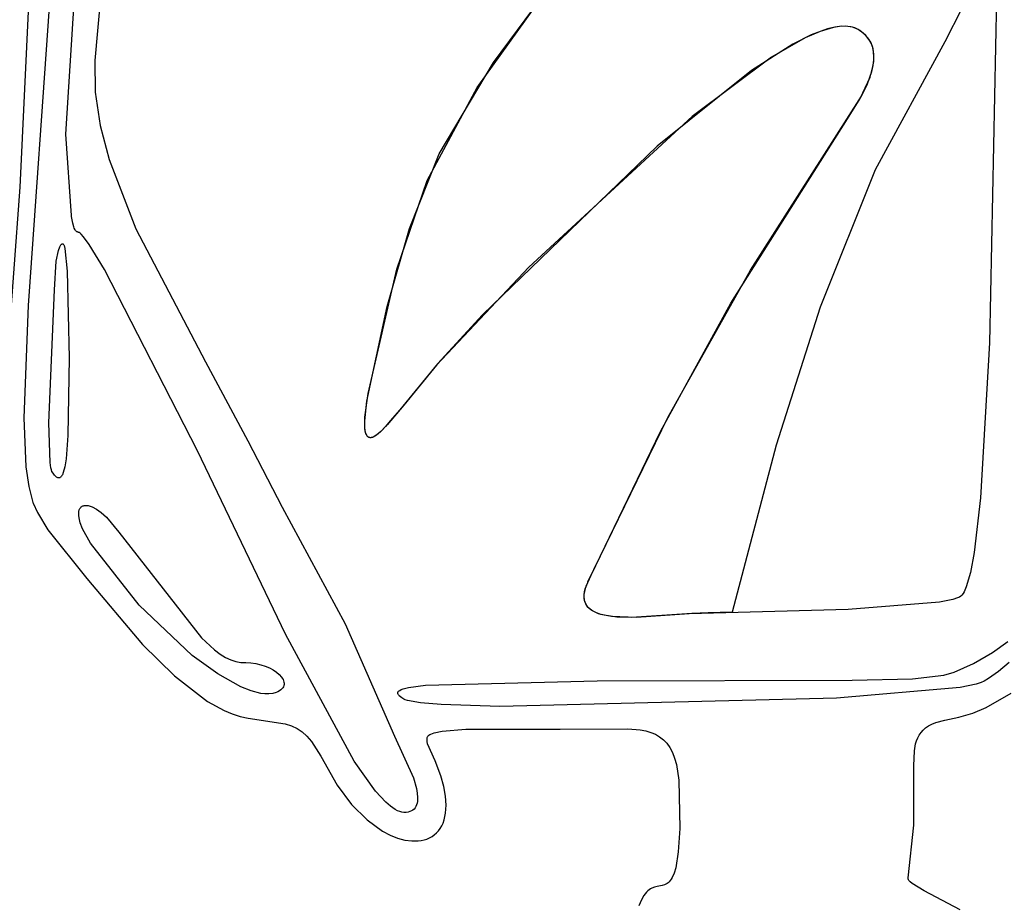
# Model space of a CAD drawing. Extents: x -74.1 to 10.8, y -36.7 to 44.6.
# Tile 174 of 199: x -25.6 to -23.8, y 2.2 to 3.9. Entities that reach past the tile are written whole.
import ezdxf

# ---------------------------------------------------------------- set-up
doc = ezdxf.new("R2010")
doc.units = 0

msp = doc.modelspace()

# ---------------------------------------------------------------- linework, layer by layer
at = {"layer": 'Layer 1', "color": 7, "linetype": 'CONTINUOUS'}
for p, q in [((-25.455363, 4.127295), (-25.481772, 3.830707)), ((-25.621826, 3.593118), (-25.597918, 4.091968)), ((-24.733707, 3.827019), (-24.581275, 4.033009)), ((-24.764536, 3.780105), (-24.592509, 4.01877)), ((-23.788069, 4.023345), (-23.803147, 3.300968)), ((-25.562071, 4.003474), (-25.60655, 3.370581)), ((-25.536268, 3.692482), (-25.516308, 4.002797)), ((-23.855222, 3.928234), (-23.886631, 3.865596)), ((-24.120622, 3.885284), (-24.148639, 3.873267)), ((-24.106734, 3.889845), (-24.137406, 3.878473)), ((-24.095584, 3.892617), (-24.120622, 3.885284)), ((-24.092932, 3.893137), (-24.106734, 3.889845)), ((-24.084286, 3.894398), (-24.095584, 3.892617)), ((-24.080238, 3.89473), (-24.092932, 3.893137)), ((-24.073857, 3.894855), (-24.084286, 3.894398)), ((-24.068714, 3.894544), (-24.080238, 3.89473)), ((-24.06434, 3.893935), (-24.073857, 3.894855)), ((-24.063412, 3.89376), (-24.068714, 3.894544)), ((-24.059935, 3.892943), (-24.06434, 3.893935)), ((-24.058425, 3.892503), (-24.063412, 3.89376)), ((-24.055775, 3.891588), (-24.059935, 3.892943)), ((-24.053763, 3.890762), (-24.058425, 3.892503)), ((-24.051863, 3.889863), (-24.055775, 3.891588)), ((-24.049505, 3.888572), (-24.053763, 3.890762)), ((-24.046458, 3.886718), (-24.051863, 3.889863)), ((-24.039835, 3.881898), (-24.049505, 3.888572)), ((-24.042264, 3.883811), (-24.046458, 3.886718)), ((-24.035064, 3.877497), (-24.042264, 3.883811)), ((-24.035787, 3.878229), (-24.039835, 3.881898)), ((-24.171749, 3.861237), (-24.24942, 3.81167)), ((-24.148639, 3.873267), (-24.212278, 3.83682)), ((-24.137406, 3.878473), (-24.171749, 3.861237)), ((-24.032241, 3.874353), (-24.035787, 3.878229)), ((-24.029372, 3.870563), (-24.035064, 3.877497)), ((-24.029179, 3.87028), (-24.032241, 3.874353)), ((-24.025096, 3.863065), (-24.029372, 3.870563)), ((-24.026584, 3.866022), (-24.029179, 3.87028)), ((-24.02444, 3.861588), (-24.026584, 3.866022)), ((-24.022146, 3.855058), (-24.025096, 3.863065)), ((-24.022727, 3.85699), (-24.02444, 3.861588)), ((-23.886631, 3.865596), (-24.017376, 3.625515)), ((-24.021431, 3.852238), (-24.022727, 3.85699)), ((-24.020431, 3.846599), (-24.022146, 3.855058)), ((-24.020014, 3.842314), (-24.021431, 3.852238)), ((-24.019859, 3.837742), (-24.020431, 3.846599)), ((-25.481772, 3.830707), (-25.481054, 3.771044)), ((-24.835583, 3.655549), (-24.733707, 3.827019)), ((-24.212278, 3.83682), (-24.360649, 3.725762)), ((-24.021786, 3.819062), (-24.020341, 3.828545)), ((-24.021405, 3.821084), (-24.020052, 3.831901)), ((-24.020341, 3.828545), (-24.019859, 3.837742)), ((-24.020052, 3.831901), (-24.020014, 3.842314)), ((-24.24942, 3.81167), (-24.426525, 3.66962)), ((-24.031981, 3.787058), (-24.023937, 3.809948)), ((-24.027198, 3.799464), (-24.021786, 3.819062)), ((-24.023937, 3.809948), (-24.021405, 3.821084)), ((-24.045573, 3.759299), (-24.027198, 3.799464)), ((-25.481054, 3.771044), (-25.471705, 3.708906)), ((-24.858078, 3.605107), (-24.764536, 3.780105)), ((-24.043079, 3.763909), (-24.031981, 3.787058)), ((-24.251511, 3.437386), (-24.043079, 3.763909)), ((-24.069172, 3.720817), (-24.045573, 3.759299)), ((-24.360649, 3.725762), (-24.667187, 3.442874)), ((-24.288477, 3.375163), (-24.069172, 3.720817)), ((-25.471705, 3.708906), (-25.455029, 3.645012)), ((-25.525652, 3.539752), (-25.536268, 3.692482)), ((-24.426525, 3.66962), (-24.754357, 3.353607)), ((-25.455029, 3.645012), (-25.404926, 3.51484)), ((-24.891482, 3.515448), (-24.835583, 3.655549)), ((-24.017376, 3.625515), (-24.120763, 3.367968)), ((-24.914884, 3.439271), (-24.858078, 3.605107)), ((-25.64561, 3.269951), (-25.621826, 3.593118)), ((-25.525574, 3.539423), (-25.525652, 3.539752)), ((-25.525448, 3.538932), (-25.525574, 3.539423)), ((-25.5252, 3.537836), (-25.525448, 3.538932)), ((-25.52299, 3.525536), (-25.5252, 3.537836)), ((-25.521286, 3.51876), (-25.52299, 3.525536)), ((-25.520164, 3.515683), (-25.521286, 3.51876)), ((-25.518817, 3.51299), (-25.520164, 3.515683)), ((-25.518048, 3.51183), (-25.518817, 3.51299)), ((-25.51721, 3.510815), (-25.518048, 3.51183)), ((-25.516299, 3.509963), (-25.51721, 3.510815)), ((-25.404926, 3.51484), (-25.274277, 3.265099)), ((-24.933373, 3.368939), (-24.891482, 3.515448)), ((-25.515309, 3.509291), (-25.516299, 3.509963)), ((-25.514784, 3.509028), (-25.515309, 3.509291)), ((-25.514238, 3.508815), (-25.514784, 3.509028)), ((-25.51367, 3.508656), (-25.514238, 3.508815)), ((-25.513455, 3.508613), (-25.51367, 3.508656)), ((-25.512756, 3.508407), (-25.513455, 3.508613)), ((-25.512009, 3.508081), (-25.512756, 3.508407)), ((-25.511213, 3.507637), (-25.512009, 3.508081)), ((-25.509478, 3.506399), (-25.511213, 3.507637)), ((-25.507557, 3.504701), (-25.509478, 3.506399)), ((-25.503169, 3.499968), (-25.507557, 3.504701)), ((-25.492332, 3.485417), (-25.503169, 3.499968)), ((-25.554018, 3.454226), (-25.550064, 3.474142)), ((-25.550064, 3.474142), (-25.547545, 3.480983)), ((-25.547545, 3.480983), (-25.546151, 3.483467)), ((-25.546151, 3.483467), (-25.545419, 3.484456)), ((-25.545419, 3.484456), (-25.544666, 3.485269)), ((-25.544666, 3.485269), (-25.54389, 3.485899)), ((-25.54389, 3.485899), (-25.543493, 3.486144)), ((-25.543493, 3.486144), (-25.543091, 3.486342)), ((-25.543091, 3.486342), (-25.542683, 3.486491)), ((-25.542683, 3.486491), (-25.542269, 3.486591)), ((-25.542269, 3.486591), (-25.54185, 3.486642)), ((-25.54185, 3.486642), (-25.541638, 3.486648)), ((-25.541638, 3.486648), (-25.541558, 3.486644)), ((-25.541558, 3.486644), (-25.541479, 3.48663)), ((-25.541479, 3.48663), (-25.541399, 3.486606)), ((-25.541399, 3.486606), (-25.54132, 3.486573)), ((-25.54132, 3.486573), (-25.54124, 3.48653)), ((-25.54124, 3.48653), (-25.541081, 3.486417)), ((-25.541081, 3.486417), (-25.540922, 3.486266)), ((-25.540922, 3.486266), (-25.540763, 3.486077)), ((-25.540763, 3.486077), (-25.540445, 3.485588)), ((-25.540445, 3.485588), (-25.540128, 3.48495)), ((-25.540128, 3.48495), (-25.539498, 3.483233)), ((-25.539498, 3.483233), (-25.538254, 3.478056)), ((-25.538254, 3.478056), (-25.533752, 3.435263)), ((-25.463347, 3.438156), (-25.492332, 3.485417)), ((-25.557197, 3.400061), (-25.554018, 3.454226)), ((-25.289011, 3.097935), (-25.463347, 3.438156)), ((-24.968821, 3.205578), (-24.914884, 3.439271)), ((-24.667187, 3.442874), (-24.840728, 3.258983)), ((-24.406651, 3.160857), (-24.251511, 3.437386)), ((-25.533752, 3.435263), (-25.529637, 3.272648)), ((-25.568041, 3.150747), (-25.557197, 3.400061)), ((-25.60655, 3.370581), (-25.614996, 3.159811)), ((-24.971233, 3.191387), (-24.933373, 3.368939)), ((-24.420371, 3.134253), (-24.288477, 3.375163)), ((-24.120763, 3.367968), (-24.203424, 3.108577)), ((-24.754357, 3.353607), (-24.838646, 3.261455)), ((-23.803147, 3.300968), (-23.82009, 3.009965)), ((-25.529637, 3.272648), (-25.532225, 3.127181)), ((-25.274277, 3.265099), (-25.194427, 3.116974)), ((-24.838646, 3.261455), (-24.90937, 3.175291)), ((-24.840728, 3.258983), (-24.902162, 3.183969)), ((-24.974851, 3.161369), (-24.968821, 3.205578)), ((-24.975234, 3.154208), (-24.971233, 3.191387)), ((-24.902162, 3.183969), (-24.933455, 3.147222)), ((-25.614996, 3.159811), (-25.610939, 3.068157)), ((-24.975143, 3.14293), (-24.974851, 3.161369)), ((-24.90937, 3.175291), (-24.927365, 3.154159)), ((-24.556449, 2.852058), (-24.406651, 3.160857)), ((-25.565687, 3.076499), (-25.568041, 3.150747)), ((-24.974837, 3.139284), (-24.975234, 3.154208)), ((-24.974287, 3.135474), (-24.975143, 3.14293)), ((-24.933455, 3.147222), (-24.945975, 3.13373)), ((-24.936481, 3.143822), (-24.945335, 3.134349)), ((-24.927365, 3.154159), (-24.936481, 3.143822)), ((-25.532225, 3.127181), (-25.535734, 3.08338)), ((-24.973827, 3.133295), (-24.974837, 3.139284)), ((-24.973568, 3.132293), (-24.974287, 3.135474)), ((-24.973093, 3.130739), (-24.973827, 3.133295)), ((-24.97264, 3.129516), (-24.973568, 3.132293)), ((-24.972196, 3.128501), (-24.973093, 3.130739)), ((-24.971491, 3.127175), (-24.97264, 3.129516)), ((-24.971128, 3.126602), (-24.972196, 3.128501)), ((-24.97083, 3.126177), (-24.971491, 3.127175)), ((-24.970528, 3.125785), (-24.971128, 3.126602)), ((-24.97011, 3.125299), (-24.97083, 3.126177)), ((-24.969883, 3.12506), (-24.970528, 3.125785)), ((-24.969328, 3.124545), (-24.97011, 3.125299)), ((-24.969191, 3.12443), (-24.969883, 3.12506)), ((-24.968485, 3.123919), (-24.969328, 3.124545)), ((-24.968452, 3.123897), (-24.969191, 3.12443)), ((-24.967577, 3.123424), (-24.968485, 3.123919)), ((-24.967664, 3.123464), (-24.968452, 3.123897)), ((-24.966827, 3.123132), (-24.967664, 3.123464)), ((-24.966605, 3.123064), (-24.967577, 3.123424)), ((-24.96594, 3.122905), (-24.966827, 3.123132)), ((-24.965566, 3.122844), (-24.966605, 3.123064)), ((-24.965002, 3.122785), (-24.96594, 3.122905)), ((-24.964458, 3.122766), (-24.965566, 3.122844)), ((-24.964012, 3.122775), (-24.965002, 3.122785)), ((-24.963281, 3.122835), (-24.964458, 3.122766)), ((-24.962969, 3.122876), (-24.964012, 3.122775)), ((-24.962033, 3.123054), (-24.963281, 3.122835)), ((-24.960721, 3.123425), (-24.962969, 3.122876)), ((-24.960713, 3.123427), (-24.962033, 3.123054)), ((-24.958248, 3.124451), (-24.960721, 3.123425)), ((-24.959319, 3.123959), (-24.960713, 3.123427)), ((-24.956303, 3.12551), (-24.959319, 3.123959)), ((-24.955545, 3.125975), (-24.958248, 3.124451)), ((-24.952975, 3.127739), (-24.956303, 3.12551)), ((-24.952604, 3.128016), (-24.955545, 3.125975)), ((-24.945335, 3.134349), (-24.952975, 3.127739)), ((-24.945975, 3.13373), (-24.952604, 3.128016)), ((-24.550628, 2.864707), (-24.420371, 3.134253)), ((-25.194427, 3.116974), (-25.12993, 2.992112)), ((-24.203424, 3.108577), (-24.285637, 2.795648)), ((-25.123604, 2.754001), (-25.289011, 3.097935)), ((-25.610939, 3.068157), (-25.605713, 3.030938)), ((-25.564114, 3.065971), (-25.565687, 3.076499)), ((-25.538123, 3.068162), (-25.540965, 3.057189)), ((-25.535734, 3.08338), (-25.538123, 3.068162)), ((-25.563162, 3.062181), (-25.564114, 3.065971)), ((-25.562096, 3.05944), (-25.563162, 3.062181)), ((-25.559976, 3.056127), (-25.562096, 3.05944)), ((-25.557323, 3.052603), (-25.559976, 3.056127)), ((-25.554811, 3.049944), (-25.557323, 3.052603)), ((-25.553608, 3.048944), (-25.554811, 3.049944)), ((-25.552439, 3.048169), (-25.553608, 3.048944)), ((-25.546128, 3.048346), (-25.546609, 3.048007)), ((-25.54519, 3.049203), (-25.546128, 3.048346)), ((-25.544283, 3.050304), (-25.54519, 3.049203)), ((-25.543408, 3.051651), (-25.544283, 3.050304)), ((-25.542563, 3.053246), (-25.543408, 3.051651)), ((-25.540965, 3.057189), (-25.542563, 3.053246)), ((-25.605713, 3.030938), (-25.597925, 3.00143)), ((-25.551304, 3.047619), (-25.552439, 3.048169)), ((-25.550749, 3.04743), (-25.551304, 3.047619)), ((-25.550203, 3.047298), (-25.550749, 3.04743)), ((-25.549665, 3.047223), (-25.550203, 3.047298)), ((-25.549135, 3.047207), (-25.549665, 3.047223)), ((-25.548614, 3.047249), (-25.549135, 3.047207)), ((-25.5481, 3.04735), (-25.548614, 3.047249)), ((-25.547595, 3.04751), (-25.5481, 3.04735)), ((-25.547098, 3.047729), (-25.547595, 3.04751)), ((-25.546609, 3.048007), (-25.547098, 3.047729)), ((-25.597925, 3.00143), (-25.597315, 2.999804)), ((-25.597315, 2.999804), (-25.589511, 2.982327)), ((-25.507194, 2.992742), (-25.506217, 2.993534)), ((-25.506217, 2.993534), (-25.505155, 2.994211)), ((-25.505155, 2.994211), (-25.504012, 2.994773)), ((-25.504012, 2.994773), (-25.502789, 2.995219)), ((-25.502789, 2.995219), (-25.501488, 2.995547)), ((-25.501488, 2.995547), (-25.500111, 2.995756)), ((-25.500111, 2.995756), (-25.49714, 2.995816)), ((-25.49714, 2.995816), (-25.49389, 2.995389)), ((-25.49389, 2.995389), (-25.490379, 2.994467)), ((-25.490379, 2.994467), (-25.486625, 2.993042)), ((-25.486625, 2.993042), (-25.478448, 2.988651)), ((-23.82009, 3.009965), (-23.831963, 2.907334)), ((-25.589511, 2.982327), (-25.569582, 2.94985)), ((-25.511867, 2.980638), (-25.511509, 2.984083)), ((-25.511806, 2.976777), (-25.511867, 2.980638)), ((-25.511309, 2.972508), (-25.511806, 2.976777)), ((-25.511509, 2.984083), (-25.510748, 2.987103)), ((-25.510748, 2.987103), (-25.510222, 2.988452)), ((-25.510222, 2.988452), (-25.509602, 2.989691)), ((-25.509602, 2.989691), (-25.508889, 2.99082)), ((-25.508889, 2.99082), (-25.508086, 2.991837)), ((-25.508086, 2.991837), (-25.507194, 2.992742)), ((-25.478448, 2.988651), (-25.469495, 2.98215)), ((-25.469495, 2.98215), (-25.459897, 2.973472)), ((-25.12993, 2.992112), (-25.012142, 2.773677)), ((-25.50894, 2.962777), (-25.511309, 2.972508)), ((-25.504627, 2.951514), (-25.50894, 2.962777)), ((-25.459897, 2.973472), (-25.436637, 2.945648)), ((-25.569582, 2.94985), (-25.496803, 2.858334)), ((-25.489637, 2.924648), (-25.504627, 2.951514)), ((-25.436637, 2.945648), (-25.281637, 2.747398)), ((-25.398278, 2.808336), (-25.489637, 2.924648)), ((-23.831963, 2.907334), (-23.838882, 2.869902)), ((-24.559624, 2.844446), (-24.550628, 2.864707)), ((-23.838882, 2.869902), (-23.846506, 2.842931)), ((-25.496803, 2.858334), (-25.392119, 2.735012)), ((-24.561407, 2.839003), (-24.556768, 2.851362)), ((-24.556768, 2.851362), (-24.556449, 2.852058)), ((-24.563567, 2.825425), (-24.563291, 2.829752)), ((-24.563537, 2.823363), (-24.563439, 2.828206)), ((-24.563439, 2.828206), (-24.562737, 2.833415)), ((-24.563291, 2.829752), (-24.562551, 2.83436)), ((-24.562737, 2.833415), (-24.561407, 2.839003)), ((-24.562551, 2.83436), (-24.559624, 2.844446)), ((-23.854871, 2.827326), (-23.856852, 2.825479)), ((-23.852708, 2.830112), (-23.854871, 2.827326)), ((-23.850593, 2.833651), (-23.852708, 2.830112)), ((-23.846506, 2.842931), (-23.850593, 2.833651)), ((-25.298762, 2.714148), (-25.398278, 2.808336)), ((-24.563397, 2.821369), (-24.563567, 2.825425)), ((-24.563053, 2.818875), (-24.563537, 2.823363)), ((-24.562794, 2.817578), (-24.563397, 2.821369)), ((-24.562012, 2.81473), (-24.563053, 2.818875)), ((-24.561776, 2.814043), (-24.562794, 2.817578)), ((-24.560436, 2.810916), (-24.562012, 2.81473)), ((-24.560356, 2.810757), (-24.561776, 2.814043)), ((-24.558349, 2.807421), (-24.560436, 2.810916)), ((-24.55855, 2.807712), (-24.560356, 2.810757)), ((-23.897026, 2.813935), (-24.068271, 2.800636)), ((-23.871585, 2.819223), (-23.897026, 2.813935)), ((-23.862763, 2.822224), (-23.871585, 2.819223)), ((-23.859429, 2.823819), (-23.862763, 2.822224)), ((-23.856852, 2.825479), (-23.859429, 2.823819)), ((-24.556374, 2.8049), (-24.55855, 2.807712)), ((-24.555774, 2.804232), (-24.558349, 2.807421)), ((-24.553843, 2.802313), (-24.556374, 2.8049)), ((-24.552735, 2.801339), (-24.555774, 2.804232)), ((-24.550973, 2.799943), (-24.553843, 2.802313)), ((-24.549255, 2.79873), (-24.552735, 2.801339)), ((-24.547778, 2.797783), (-24.550973, 2.799943)), ((-24.545357, 2.796391), (-24.549255, 2.79873)), ((-24.540478, 2.79406), (-24.547778, 2.797783)), ((-24.536403, 2.792481), (-24.545357, 2.796391)), ((-24.532065, 2.791081), (-24.540478, 2.79406)), ((-24.526059, 2.789514), (-24.536403, 2.792481)), ((-24.512396, 2.787106), (-24.532065, 2.791081)), ((-24.361651, 2.792802), (-24.47453, 2.78517)), ((-24.366399, 2.79247), (-24.465123, 2.785331)), ((-24.068271, 2.800636), (-24.366399, 2.79247)), ((-24.33068, 2.794299), (-24.361651, 2.792802)), ((-24.285637, 2.795648), (-24.33068, 2.794299)), ((-25.012142, 2.773677), (-24.919346, 2.562758)), ((-24.501951, 2.786028), (-24.526059, 2.789514)), ((-24.465123, 2.785331), (-24.512396, 2.787106)), ((-24.47453, 2.78517), (-24.501951, 2.786028)), ((-24.994935, 2.515602), (-25.123604, 2.754001)), ((-25.392119, 2.735012), (-25.331983, 2.675656)), ((-25.281637, 2.747398), (-25.257418, 2.724906)), ((-23.797391, 2.719742), (-23.768365, 2.74053)), ((-25.257418, 2.724906), (-25.246586, 2.716786)), ((-25.246586, 2.716786), (-25.236387, 2.710523)), ((-23.832889, 2.699109), (-23.797391, 2.719742)), ((-25.251131, 2.679453), (-25.298762, 2.714148)), ((-25.236387, 2.710523), (-25.226657, 2.705948)), ((-25.226657, 2.705948), (-25.217231, 2.702891)), ((-25.217231, 2.702891), (-25.207946, 2.701181)), ((-25.207946, 2.701181), (-25.198637, 2.700648)), ((-25.198637, 2.700648), (-25.188834, 2.700184)), ((-25.188834, 2.700184), (-25.179371, 2.698857)), ((-25.179371, 2.698857), (-25.170354, 2.696766)), ((-23.869342, 2.68278), (-23.832889, 2.699109)), ((-23.765998, 2.700807), (-23.785819, 2.684021)), ((-25.207684, 2.655211), (-25.251131, 2.679453)), ((-25.170354, 2.696766), (-25.161887, 2.694008)), ((-25.161887, 2.694008), (-25.154076, 2.690681)), ((-25.154076, 2.690681), (-25.147028, 2.686885)), ((-25.147028, 2.686885), (-25.140846, 2.682716)), ((-25.140846, 2.682716), (-25.135637, 2.678273)), ((-23.88842, 2.677461), (-23.869342, 2.68278)), ((-23.785819, 2.684021), (-23.804584, 2.670773)), ((-25.331983, 2.675656), (-25.270054, 2.628043)), ((-25.135637, 2.678273), (-25.131506, 2.673655)), ((-25.131506, 2.673655), (-25.129878, 2.67131)), ((-25.129878, 2.67131), (-25.128559, 2.668959)), ((-25.128559, 2.668959), (-25.127562, 2.666612)), ((-25.127562, 2.666612), (-25.126901, 2.664283)), ((-25.126901, 2.664283), (-25.126588, 2.661984)), ((-25.126588, 2.661984), (-25.126637, 2.659726)), ((-24.861335, 2.658275), (-24.538905, 2.666385)), ((-24.538905, 2.666385), (-24.060455, 2.667504)), ((-24.060455, 2.667504), (-23.94749, 2.670595)), ((-23.94749, 2.670595), (-23.88842, 2.677461)), ((-23.818567, 2.663317), (-23.828158, 2.660248)), ((-23.813267, 2.665828), (-23.818567, 2.663317)), ((-23.804584, 2.670773), (-23.813267, 2.665828)), ((-25.188177, 2.647522), (-25.207684, 2.655211)), ((-25.170494, 2.643062), (-25.188177, 2.647522)), ((-25.162418, 2.642107), (-25.170494, 2.643062)), ((-25.154895, 2.642036), (-25.162418, 2.642107)), ((-25.147957, 2.642875), (-25.154895, 2.642036)), ((-25.141637, 2.644648), (-25.147957, 2.642875)), ((-25.138219, 2.646129), (-25.141637, 2.644648)), ((-25.135268, 2.647749), (-25.138219, 2.646129)), ((-25.132771, 2.649497), (-25.135268, 2.647749)), ((-25.130715, 2.651361), (-25.132771, 2.649497)), ((-25.129087, 2.653328), (-25.130715, 2.651361)), ((-25.127873, 2.655386), (-25.129087, 2.653328)), ((-25.127061, 2.657523), (-25.127873, 2.655386)), ((-25.126637, 2.659726), (-25.127061, 2.657523)), ((-24.913186, 2.643704), (-24.91316, 2.644135)), ((-24.913167, 2.643267), (-24.913186, 2.643704)), ((-24.913102, 2.642825), (-24.913167, 2.643267)), ((-24.91316, 2.644135), (-24.913086, 2.644562)), ((-24.912993, 2.642378), (-24.913102, 2.642825)), ((-24.913086, 2.644562), (-24.912966, 2.644984)), ((-24.91264, 2.641469), (-24.912993, 2.642378)), ((-24.912966, 2.644984), (-24.912798, 2.6454)), ((-24.912798, 2.6454), (-24.912582, 2.645812)), ((-24.912582, 2.645812), (-24.912317, 2.646219)), ((-24.912317, 2.646219), (-24.911641, 2.647018)), ((-24.911641, 2.647018), (-24.910764, 2.647797)), ((-24.910764, 2.647797), (-24.909683, 2.648558)), ((-24.909683, 2.648558), (-24.906892, 2.650022)), ((-24.906892, 2.650022), (-24.903236, 2.651411)), ((-24.903236, 2.651411), (-24.893201, 2.653974)), ((-24.893201, 2.653974), (-24.861335, 2.658275)), ((-23.85815, 2.654291), (-24.089824, 2.633741)), ((-23.828158, 2.660248), (-23.85815, 2.654291)), ((-23.809227, 2.61652), (-23.762631, 2.643305)), ((-25.270054, 2.628043), (-25.239214, 2.611033)), ((-24.912114, 2.640539), (-24.91264, 2.641469)), ((-24.911417, 2.639588), (-24.912114, 2.640539)), ((-24.910554, 2.638616), (-24.911417, 2.639588)), ((-24.908347, 2.636609), (-24.910554, 2.638616)), ((-24.905523, 2.634514), (-24.908347, 2.636609)), ((-24.901998, 2.632264), (-24.905523, 2.634514)), ((-24.899112, 2.630963), (-24.901998, 2.632264)), ((-24.895239, 2.629729), (-24.899112, 2.630963)), ((-24.870426, 2.625439), (-24.895239, 2.629729)), ((-24.832027, 2.62215), (-24.870426, 2.625439)), ((-24.089824, 2.633741), (-24.721543, 2.618383)), ((-25.239214, 2.611033), (-25.223965, 2.604646)), ((-24.721543, 2.618383), (-24.832027, 2.62215)), ((-23.860316, 2.598067), (-23.834232, 2.606175)), ((-23.834232, 2.606175), (-23.809227, 2.61652)), ((-25.223965, 2.604646), (-25.208883, 2.599829)), ((-25.208883, 2.599829), (-25.194007, 2.596704)), ((-25.194007, 2.596704), (-25.124447, 2.585707)), ((-23.911053, 2.585308), (-23.903923, 2.588156)), ((-23.903923, 2.588156), (-23.886882, 2.592438)), ((-23.886882, 2.592438), (-23.860316, 2.598067)), ((-25.124447, 2.585707), (-25.112511, 2.581869)), ((-25.112511, 2.581869), (-25.102001, 2.576955)), ((-25.102001, 2.576955), (-25.092544, 2.570646)), ((-25.092544, 2.570646), (-25.083765, 2.562624)), ((-24.850938, 2.566681), (-24.845281, 2.568739)), ((-24.845281, 2.568739), (-24.82966, 2.572078)), ((-24.82966, 2.572078), (-24.785365, 2.576098)), ((-24.785365, 2.576098), (-24.608663, 2.575637)), ((-24.608663, 2.575637), (-24.481365, 2.576631)), ((-24.481365, 2.576631), (-24.458299, 2.574454)), ((-24.458299, 2.574454), (-24.448011, 2.572456)), ((-24.448011, 2.572456), (-24.438536, 2.569721)), ((-24.438536, 2.569721), (-24.429862, 2.566148)), ((-23.9349, 2.564755), (-23.93153, 2.569644)), ((-23.93153, 2.569644), (-23.927513, 2.574163)), ((-23.927513, 2.574163), (-23.922796, 2.578293)), ((-23.922796, 2.578293), (-23.917327, 2.582014)), ((-23.917327, 2.582014), (-23.911053, 2.585308)), ((-25.083765, 2.562624), (-25.075291, 2.55257)), ((-25.075291, 2.55257), (-25.057763, 2.525089)), ((-24.919346, 2.562758), (-24.88369, 2.484247)), ((-24.858302, 2.556513), (-24.85816, 2.558281)), ((-24.858059, 2.552688), (-24.858302, 2.556513)), ((-24.85816, 2.558281), (-24.857822, 2.559936)), ((-24.857213, 2.54856), (-24.858059, 2.552688)), ((-24.857822, 2.559936), (-24.857274, 2.561465)), ((-24.857274, 2.561465), (-24.856917, 2.562178)), ((-24.856917, 2.562178), (-24.856716, 2.562522)), ((-24.856716, 2.562522), (-24.85631, 2.563063)), ((-24.85631, 2.563063), (-24.855692, 2.563712)), ((-24.855692, 2.563712), (-24.854959, 2.564343)), ((-24.854959, 2.564343), (-24.853162, 2.565548)), ((-24.853162, 2.565548), (-24.850938, 2.566681)), ((-24.429862, 2.566148), (-24.421976, 2.56164)), ((-24.421976, 2.56164), (-24.414867, 2.556096)), ((-24.414867, 2.556096), (-24.408521, 2.549418)), ((-23.941648, 2.548053), (-23.939907, 2.55394)), ((-23.939907, 2.55394), (-23.937674, 2.559514)), ((-23.937674, 2.559514), (-23.9349, 2.564755)), ((-24.843045, 2.516623), (-24.857213, 2.54856)), ((-24.408521, 2.549418), (-24.402925, 2.541506)), ((-24.402925, 2.541506), (-24.398069, 2.532263)), ((-24.398069, 2.532263), (-24.393938, 2.521588)), ((-23.944734, 2.507204), (-23.94387, 2.535413)), ((-23.94387, 2.535413), (-23.941648, 2.548053)), ((-25.057763, 2.525089), (-25.027241, 2.470991)), ((-24.954985, 2.459785), (-24.994935, 2.515602)), ((-24.832374, 2.488316), (-24.843045, 2.516623)), ((-24.393938, 2.521588), (-24.390521, 2.509382)), ((-24.390521, 2.509382), (-24.385777, 2.479983)), ((-23.945286, 2.395827), (-23.944734, 2.507204)), ((-24.88369, 2.484247), (-24.878279, 2.464817)), ((-24.826828, 2.468199), (-24.832374, 2.488316)), ((-24.385777, 2.479983), (-24.384268, 2.389358)), ((-25.027241, 2.470991), (-24.999791, 2.434371)), ((-24.935794, 2.439015), (-24.954985, 2.459785)), ((-24.878279, 2.464817), (-24.876717, 2.455861)), ((-24.823585, 2.449851), (-24.826828, 2.468199)), ((-24.926629, 2.431107), (-24.935794, 2.439015)), ((-24.876441, 2.440135), (-24.877048, 2.436755)), ((-24.876717, 2.455861), (-24.876067, 2.44759)), ((-24.876067, 2.44759), (-24.876441, 2.440135)), ((-24.822506, 2.433281), (-24.823585, 2.449851)), ((-24.999791, 2.434371), (-24.970934, 2.40565)), ((-24.91784, 2.425116), (-24.926629, 2.431107)), ((-24.913608, 2.4229), (-24.91784, 2.425116)), ((-24.909496, 2.421238), (-24.913608, 2.4229)), ((-24.905511, 2.420153), (-24.909496, 2.421238)), ((-24.901662, 2.419672), (-24.905511, 2.420153)), ((-24.893815, 2.420254), (-24.89761, 2.419757)), ((-24.890429, 2.421137), (-24.893815, 2.420254)), ((-24.88744, 2.422391), (-24.890429, 2.421137)), ((-24.884834, 2.423998), (-24.88744, 2.422391)), ((-24.882596, 2.425942), (-24.884834, 2.423998)), ((-24.880713, 2.428206), (-24.882596, 2.425942)), ((-24.879169, 2.430774), (-24.880713, 2.428206)), ((-24.877952, 2.43363), (-24.879169, 2.430774)), ((-24.877048, 2.436755), (-24.877952, 2.43363)), ((-24.82345, 2.418502), (-24.822506, 2.433281)), ((-24.970934, 2.40565), (-24.941788, 2.384742)), ((-24.89761, 2.419757), (-24.901662, 2.419672)), ((-24.828357, 2.399713), (-24.826279, 2.405524)), ((-24.826279, 2.405524), (-24.82345, 2.418502)), ((-24.941788, 2.384742), (-24.927456, 2.377191)), ((-24.840678, 2.381029), (-24.837031, 2.385014)), ((-24.837031, 2.385014), (-24.83375, 2.389457)), ((-24.83375, 2.389457), (-24.830853, 2.394357)), ((-24.830853, 2.394357), (-24.828357, 2.399713)), ((-24.384268, 2.389358), (-24.387072, 2.3454)), ((-23.955547, 2.297131), (-23.945286, 2.395827)), ((-24.927456, 2.377191), (-24.913471, 2.371561)), ((-24.913471, 2.371561), (-24.899973, 2.36784)), ((-24.899973, 2.36784), (-24.887101, 2.366019)), ((-24.887101, 2.366019), (-24.874996, 2.366085)), ((-24.874996, 2.366085), (-24.869274, 2.366823)), ((-24.869274, 2.366823), (-24.863796, 2.368029)), ((-24.863796, 2.368029), (-24.85858, 2.369701)), ((-24.85858, 2.369701), (-24.853643, 2.371839)), ((-24.853643, 2.371839), (-24.849002, 2.37444)), ((-24.849002, 2.37444), (-24.844674, 2.377504)), ((-24.844674, 2.377504), (-24.840678, 2.381029)), ((-24.387072, 2.3454), (-24.391836, 2.315756)), ((-24.391836, 2.315756), (-24.394855, 2.305374)), ((-24.401972, 2.291638), (-24.403947, 2.289397)), ((-24.40007, 2.29431), (-24.401972, 2.291638)), ((-24.398247, 2.297459), (-24.40007, 2.29431)), ((-24.394855, 2.305374), (-24.398247, 2.297459)), ((-23.95568, 2.296278), (-23.955547, 2.297131)), ((-23.955679, 2.295713), (-23.95568, 2.296278)), ((-23.955601, 2.295135), (-23.955679, 2.295713)), ((-23.955446, 2.294543), (-23.955601, 2.295135)), ((-23.955216, 2.293938), (-23.955446, 2.294543)), ((-23.954912, 2.29332), (-23.955216, 2.293938)), ((-23.95409, 2.292044), (-23.954912, 2.29332)), ((-23.95299, 2.290715), (-23.95409, 2.292044)), ((-24.441581, 2.274327), (-24.444061, 2.272319)), ((-24.439092, 2.275977), (-24.441581, 2.274327)), ((-24.436598, 2.277317), (-24.439092, 2.275977)), ((-24.431617, 2.279249), (-24.436598, 2.277317)), ((-24.426676, 2.280494), (-24.431617, 2.279249)), ((-24.417072, 2.282407), (-24.426676, 2.280494)), ((-24.412487, 2.283817), (-24.417072, 2.282407)), ((-24.410266, 2.284797), (-24.412487, 2.283817)), ((-24.408099, 2.286023), (-24.410266, 2.284797)), ((-24.405991, 2.287541), (-24.408099, 2.286023)), ((-24.403947, 2.289397), (-24.405991, 2.287541)), ((-23.951623, 2.289334), (-23.95299, 2.290715)), ((-23.948132, 2.286418), (-23.951623, 2.289334)), ((-23.92566, 2.272772), (-23.948132, 2.286418)), ((-23.857984, 2.236804), (-23.92566, 2.272772)), ((-24.456148, 2.2553), (-24.460746, 2.24437)), ((-24.451395, 2.263689), (-24.456148, 2.2553)), ((-24.446526, 2.269908), (-24.451395, 2.263689)), ((-24.444061, 2.272319), (-24.446526, 2.269908))]:
    msp.add_line(p, q, dxfattribs=at)

doc.saveas('drawing.dxf')
